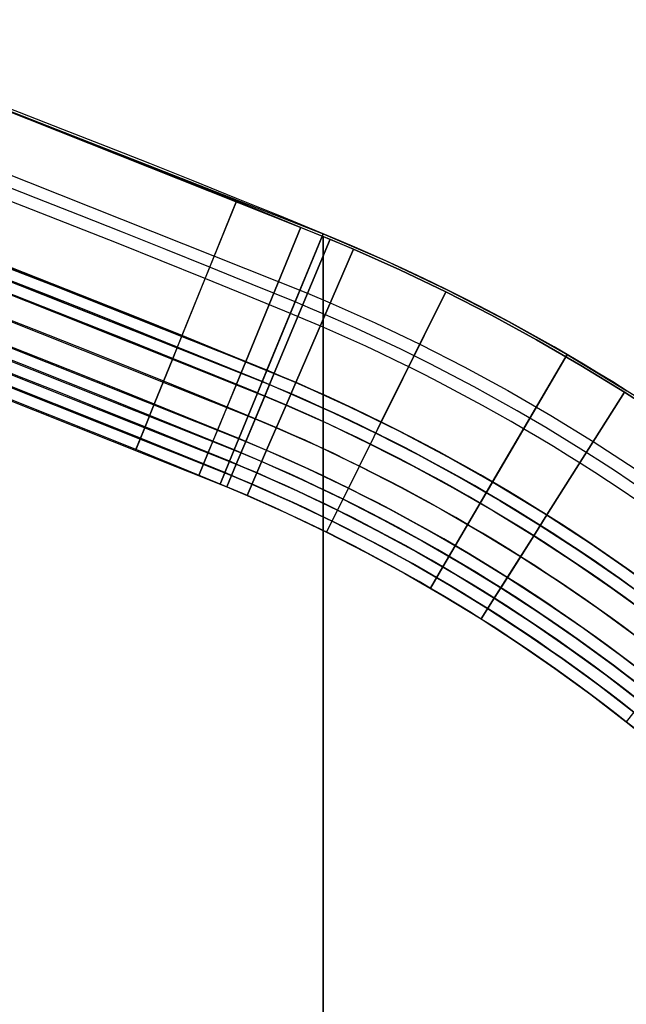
# Model space of a CAD drawing. Extents: x 35624 to 36541, y 4015 to 4839.
# Tile 139 of 150: x 36306 to 36331, y 4760 to 4800. Entities that reach past the tile are written whole.
import ezdxf

# ---------------------------------------------------------------- set-up
doc = ezdxf.new("R2010")
doc.units = 0
doc.layers.add('IGES_LEVEL_3', color=87, linetype='CONTINUOUS')

msp = doc.modelspace()

# ---------------------------------------------------------------- linework, layer by layer
at = {"layer": 'IGES_LEVEL_3'}
for p, q in [((36299.053, 4798.906, 77.977), (36318.662, 4791.215, 77.977)), ((36304.632, 4796.689, 72.935), (36318.939, 4790.988, 72.933)), ((36315.141, 4792.542, 83.019), (36304.632, 4796.689, 83.018)), ((36311.395, 4787.693, 86.476), (36294.559, 4794.171, 86.476)), ((36294.559, 4794.171, 85.476), (36311.395, 4787.693, 85.476)), ((36311.395, 4787.693, 85.976), (36294.559, 4794.171, 85.976)), ((36303.782, 4794.474, 84.006), (36318.029, 4788.802, 84.006)), ((36315.141, 4792.542, 83.019), (36312.928, 4787.075, 85.476)), ((36312.929, 4787.077, 70.476), (36315.141, 4792.542, 72.934)), ((36319.887, 4790.586, 83.02), (36315.141, 4792.542, 83.019)), ((36317.753, 4791.477, 83.02), (36315.515, 4786.021, 85.476)), ((36315.516, 4786.023, 70.476), (36317.753, 4791.477, 72.933)), ((36302.518, 4791.182, 69.476), (36316.672, 4785.546, 69.476)), ((36302.518, 4791.182, 69.976), (36316.672, 4785.546, 69.976)), ((36302.518, 4791.181, 70.476), (36316.672, 4785.546, 70.476)), ((36315.996, 4784.743, 80.977), (36318.662, 4791.215, 80.977)), ((36318.662, 4791.215, 74.977), (36315.996, 4784.743, 74.977)), ((36318.662, 4791.215, 82.977), (36316.377, 4785.668, 85.477)), ((36316.377, 4785.668, 70.477), (36318.662, 4791.215, 72.977)), ((36316.672, 4785.546, 70.476), (36318.939, 4790.988, 72.933)), ((36318.939, 4790.988, 83.02), (36316.672, 4785.544, 85.476)), ((36318.662, 4791.215, 80.977), (36318.662, 4791.215, 82.977)), ((36318.662, 4791.215, 72.977), (36318.662, 4791.215, 74.977)), ((36318.662, 4791.215, 77.977), (36321.214, 4790.112, 77.977)), ((36318.939, 4790.988, 72.933), (36319.887, 4790.586, 72.933)), ((36302.338, 4790.713, 86.476), (36316.479, 4785.083, 86.476)), ((36302.339, 4790.715, 69.476), (36316.48, 4785.085, 69.476)), ((36317.552, 4785.173, 70.476), (36319.887, 4790.586, 72.933)), ((36319.887, 4790.586, 83.02), (36317.552, 4785.171, 85.476)), ((36319.887, 4790.586, 72.933), (36321.773, 4789.742, 72.933)), ((36321.773, 4789.742, 83.019), (36319.887, 4790.586, 83.02)), ((36302.159, 4790.246, 85.476), (36316.287, 4784.621, 85.476)), ((36302.159, 4790.246, 86.476), (36316.287, 4784.621, 86.476)), ((36302.159, 4790.246, 85.976), (36316.287, 4784.621, 85.976)), ((36302.16, 4790.248, 69.476), (36316.288, 4784.623, 69.476)), ((36302.16, 4790.248, 70.476), (36316.288, 4784.623, 70.476)), ((36302.16, 4790.248, 69.976), (36316.288, 4784.623, 69.976)), ((36321.214, 4790.112, 77.977), (36323.725, 4788.921, 77.977)), ((36321.773, 4789.742, 72.933), (36323.638, 4788.85, 72.934)), ((36323.638, 4788.85, 83.019), (36321.773, 4789.742, 83.019)), ((36301.801, 4789.312, 85.476), (36315.903, 4783.698, 85.476)), ((36301.802, 4789.314, 70.476), (36315.903, 4783.7, 70.476)), ((36318.029, 4788.802, 84.006), (36318.949, 4788.412, 84.006)), ((36323.638, 4788.85, 83.019), (36321.02, 4783.564, 85.476)), ((36321.021, 4783.566, 70.476), (36323.638, 4788.85, 72.934)), ((36323.638, 4788.85, 72.934), (36325.492, 4787.902, 72.934)), ((36325.492, 4787.902, 83.019), (36323.638, 4788.85, 83.019)), ((36323.725, 4788.921, 77.977), (36326.194, 4787.643, 77.977)), ((36301.443, 4788.381, 70.476), (36315.519, 4782.777, 70.476)), ((36301.443, 4788.381, 69.976), (36315.519, 4782.777, 69.976)), ((36301.443, 4788.379, 86.476), (36315.518, 4782.775, 86.476)), ((36301.443, 4788.379, 85.476), (36315.518, 4782.775, 85.476)), ((36301.443, 4788.379, 85.976), (36315.518, 4782.775, 85.976)), ((36301.444, 4788.381, 69.476), (36315.519, 4782.777, 69.476)), ((36318.949, 4788.412, 84.006), (36320.777, 4787.593, 84.006)), ((36301.264, 4787.914, 69.475), (36315.327, 4782.315, 69.475)), ((36301.264, 4787.912, 86.475), (36315.326, 4782.313, 86.475)), ((36325.492, 4787.902, 72.934), (36327.321, 4786.907, 72.934)), ((36327.321, 4786.907, 83.019), (36325.492, 4787.902, 83.019)), ((36301.084, 4787.445, 85.475), (36315.134, 4781.852, 85.475)), ((36301.084, 4787.445, 86.475), (36315.134, 4781.852, 86.475)), ((36301.084, 4787.445, 85.975), (36315.134, 4781.852, 85.975)), ((36301.085, 4787.447, 69.475), (36315.134, 4781.854, 69.475)), ((36301.085, 4787.447, 70.475), (36315.134, 4781.854, 70.475)), ((36301.085, 4787.447, 69.975), (36315.134, 4781.854, 69.975)), ((36317.653, 4785.127, 86.476), (36311.395, 4787.693, 86.476)), ((36311.395, 4787.693, 85.476), (36317.653, 4785.127, 85.476)), ((36317.653, 4785.127, 85.976), (36311.395, 4787.693, 85.976)), ((36311.395, 4787.693, 86.476), (36311.395, 4787.693, 85.476)), ((36320.777, 4787.593, 84.006), (36322.586, 4786.727, 84.006)), ((36326.194, 4787.643, 77.977), (36328.617, 4786.28, 77.977)), ((36300.905, 4786.978, 85.475), (36314.941, 4781.39, 85.475)), ((36300.906, 4786.98, 70.475), (36314.942, 4781.392, 70.475)), ((36312.553, 4786.15, 69.476), (36312.929, 4787.077, 69.476)), ((36312.928, 4787.075, 86.476), (36312.553, 4786.148, 86.476)), ((36312.929, 4787.077, 69.476), (36312.929, 4787.077, 70.476)), ((36322.586, 4786.727, 84.006), (36324.386, 4785.807, 84.006)), ((36327.321, 4786.907, 72.934), (36329.123, 4785.864, 72.934)), ((36329.123, 4785.864, 83.019), (36327.321, 4786.907, 83.019)), ((36300.726, 4786.512, 85.475), (36314.749, 4780.929, 85.475)), ((36300.726, 4786.512, 77.975), (36314.75, 4780.93, 77.975)), ((36300.727, 4786.513, 70.475), (36314.75, 4780.931, 70.475)), ((36328.57, 4786.308, 74.977), (36325.037, 4780.265, 74.977)), ((36325.037, 4780.265, 80.977), (36328.57, 4786.308, 80.977)), ((36325.542, 4781.128, 70.477), (36328.57, 4786.308, 72.977)), ((36328.57, 4786.308, 82.977), (36325.542, 4781.128, 85.477)), ((36328.57, 4786.308, 72.977), (36328.57, 4786.308, 74.977)), ((36328.57, 4786.308, 80.977), (36328.57, 4786.308, 82.977)), ((36328.617, 4786.28, 77.977), (36330.991, 4784.834, 77.977)), ((36312.553, 4786.148, 85.476), (36311.802, 4784.294, 85.476)), ((36311.803, 4784.296, 70.476), (36312.553, 4786.15, 70.476)), ((36312.553, 4786.15, 70.476), (36312.553, 4786.15, 69.476)), ((36312.553, 4786.148, 86.476), (36312.553, 4786.148, 85.476)), ((36315.515, 4786.021, 86.476), (36315.135, 4785.096, 86.476)), ((36315.136, 4785.098, 69.476), (36315.516, 4786.023, 69.476)), ((36315.516, 4786.023, 69.476), (36315.516, 4786.023, 70.476)), ((36315.573, 4785.997, 86.476), (36315.574, 4785.997, 85.476)), ((36324.386, 4785.807, 84.006), (36326.16, 4784.84, 84.006)), ((36329.123, 4785.864, 72.934), (36330.898, 4784.774, 72.935)), ((36330.898, 4784.774, 83.018), (36329.123, 4785.864, 83.019)), ((36316.377, 4785.668, 86.477), (36315.996, 4784.743, 86.477)), ((36315.996, 4784.743, 69.477), (36316.377, 4785.668, 69.477)), ((36316.672, 4785.544, 86.476), (36316.287, 4784.621, 86.476)), ((36316.288, 4784.623, 69.476), (36316.672, 4785.546, 69.476)), ((36316.377, 4785.668, 85.477), (36316.377, 4785.668, 86.477)), ((36316.377, 4785.668, 69.477), (36316.377, 4785.668, 70.477)), ((36316.672, 4785.546, 70.476), (36317.552, 4785.173, 70.476)), ((36316.672, 4785.546, 69.476), (36317.553, 4785.173, 69.476)), ((36316.672, 4785.546, 69.976), (36317.553, 4785.173, 69.976)), ((36316.672, 4785.546, 69.476), (36316.672, 4785.546, 70.476)), ((36315.135, 4785.096, 85.476), (36314.376, 4783.246, 85.476)), ((36314.377, 4783.248, 70.476), (36315.136, 4785.098, 70.476)), ((36315.135, 4785.096, 86.476), (36315.135, 4785.096, 85.476)), ((36315.136, 4785.098, 70.476), (36315.136, 4785.098, 69.476)), ((36316.479, 4785.083, 86.476), (36317.354, 4784.711, 86.476)), ((36316.48, 4785.085, 69.476), (36317.355, 4784.714, 69.476)), ((36317.552, 4785.171, 86.476), (36317.156, 4784.252, 86.476)), ((36317.157, 4784.254, 69.476), (36317.553, 4785.173, 69.476)), ((36317.552, 4785.173, 70.476), (36319.294, 4784.393, 70.476)), ((36317.553, 4785.173, 69.476), (36317.552, 4785.173, 70.476)), ((36317.553, 4785.173, 69.476), (36319.294, 4784.393, 69.476)), ((36317.553, 4785.173, 69.976), (36319.294, 4784.393, 69.976)), ((36319.708, 4784.197, 86.476), (36317.653, 4785.127, 86.476)), ((36317.653, 4785.127, 85.476), (36319.708, 4784.197, 85.476)), ((36319.708, 4784.197, 85.976), (36317.653, 4785.127, 85.976)), ((36317.653, 4785.127, 86.476), (36317.653, 4785.127, 85.476)), ((36315.996, 4784.743, 85.477), (36315.234, 4782.894, 85.477)), ((36315.234, 4782.894, 70.477), (36315.996, 4784.743, 70.477)), ((36316.287, 4784.621, 85.476), (36315.518, 4782.775, 85.476)), ((36315.519, 4782.777, 70.476), (36316.288, 4784.623, 70.476)), ((36315.996, 4784.743, 86.477), (36315.996, 4784.743, 85.477)), ((36315.996, 4784.743, 74.977), (36315.996, 4784.743, 80.977)), ((36315.996, 4784.743, 70.477), (36315.996, 4784.743, 69.477)), ((36316.287, 4784.621, 85.476), (36317.156, 4784.252, 85.476)), ((36316.287, 4784.621, 86.476), (36317.156, 4784.252, 86.476)), ((36316.287, 4784.621, 85.976), (36317.156, 4784.252, 85.976)), ((36316.287, 4784.621, 86.476), (36316.287, 4784.621, 85.476)), ((36316.288, 4784.623, 69.476), (36317.157, 4784.254, 69.476)), ((36316.288, 4784.623, 70.476), (36317.157, 4784.254, 70.476)), ((36316.288, 4784.623, 69.976), (36317.157, 4784.254, 69.976)), ((36316.288, 4784.623, 70.476), (36316.288, 4784.623, 69.476)), ((36317.354, 4784.711, 86.476), (36319.082, 4783.938, 86.476)), ((36317.355, 4784.714, 69.476), (36319.083, 4783.94, 69.476)), ((36326.16, 4784.84, 84.006), (36327.909, 4783.828, 84.006)), ((36330.898, 4784.774, 83.018), (36327.744, 4779.787, 85.476)), ((36327.746, 4779.789, 70.476), (36330.898, 4784.774, 72.935)), ((36330.898, 4784.774, 72.935), (36332.654, 4783.632, 72.935)), ((36332.654, 4783.632, 83.018), (36330.898, 4784.774, 83.018)), ((36311.802, 4784.294, 86.476), (36311.427, 4783.367, 86.475)), ((36311.428, 4783.369, 69.475), (36311.803, 4784.296, 69.476)), ((36311.802, 4784.294, 85.476), (36311.802, 4784.294, 86.476)), ((36311.803, 4784.296, 69.476), (36311.803, 4784.296, 70.476)), ((36317.156, 4784.252, 85.476), (36316.364, 4782.416, 85.476)), ((36316.365, 4782.418, 70.476), (36317.157, 4784.254, 70.476)), ((36317.156, 4784.252, 85.476), (36318.872, 4783.484, 85.476)), ((36317.156, 4784.252, 86.476), (36318.872, 4783.484, 86.476)), ((36317.156, 4784.252, 85.976), (36318.872, 4783.484, 85.976)), ((36317.156, 4784.252, 86.476), (36317.156, 4784.252, 85.476)), ((36317.157, 4784.254, 69.476), (36318.873, 4783.486, 69.476)), ((36317.157, 4784.254, 70.476), (36318.873, 4783.486, 70.476)), ((36317.157, 4784.254, 69.976), (36318.873, 4783.486, 69.976)), ((36317.157, 4784.254, 70.476), (36317.157, 4784.254, 69.476)), ((36319.294, 4784.393, 70.476), (36321.021, 4783.566, 70.476)), ((36319.294, 4784.393, 69.476), (36321.021, 4783.566, 69.476)), ((36319.294, 4784.393, 69.976), (36321.021, 4783.566, 69.976)), ((36321.733, 4783.206, 86.476), (36319.708, 4784.197, 86.476)), ((36319.708, 4784.197, 85.476), (36321.733, 4783.206, 85.476)), ((36321.733, 4783.206, 85.976), (36319.708, 4784.197, 85.976)), ((36319.708, 4784.197, 86.476), (36319.708, 4784.197, 85.476)), ((36319.082, 4783.938, 86.476), (36320.798, 4783.116, 86.476)), ((36319.083, 4783.94, 69.476), (36320.799, 4783.118, 69.476)), ((36327.909, 4783.828, 84.006), (36329.631, 4782.77, 84.006)), ((36311.427, 4783.367, 85.475), (36311.052, 4782.44, 85.475)), ((36311.053, 4782.442, 70.475), (36311.428, 4783.369, 70.475)), ((36311.427, 4783.367, 86.475), (36311.427, 4783.367, 85.475)), ((36311.428, 4783.369, 70.475), (36311.428, 4783.369, 69.475)), ((36315.903, 4783.7, 70.476), (36316.761, 4783.336, 70.476)), ((36315.903, 4783.698, 85.476), (36316.76, 4783.334, 85.476)), ((36318.872, 4783.484, 85.476), (36320.576, 4782.668, 85.476)), ((36318.872, 4783.484, 86.476), (36320.576, 4782.668, 86.476)), ((36318.872, 4783.484, 85.976), (36320.576, 4782.668, 85.976)), ((36318.873, 4783.486, 69.476), (36320.577, 4782.67, 69.476)), ((36318.873, 4783.486, 70.476), (36320.577, 4782.67, 70.476)), ((36318.873, 4783.486, 69.976), (36320.577, 4782.67, 69.976)), ((36321.02, 4783.564, 86.476), (36320.576, 4782.668, 86.476)), ((36320.577, 4782.67, 69.476), (36321.021, 4783.566, 69.476)), ((36321.021, 4783.566, 70.476), (36322.739, 4782.687, 70.476)), ((36321.021, 4783.566, 69.476), (36322.739, 4782.687, 69.476)), ((36321.021, 4783.566, 69.976), (36322.739, 4782.687, 69.976)), ((36321.021, 4783.566, 69.476), (36321.021, 4783.566, 70.476)), ((36314.376, 4783.246, 86.476), (36313.996, 4782.32, 86.475)), ((36313.997, 4782.323, 69.475), (36314.377, 4783.248, 69.476)), ((36314.376, 4783.246, 85.476), (36314.376, 4783.246, 86.476)), ((36314.377, 4783.248, 69.476), (36314.377, 4783.248, 70.476)), ((36316.76, 4783.334, 85.476), (36318.452, 4782.577, 85.476)), ((36316.761, 4783.336, 70.476), (36318.452, 4782.579, 70.476)), ((36320.798, 4783.116, 86.476), (36322.505, 4782.243, 86.476)), ((36320.799, 4783.118, 69.476), (36322.506, 4782.245, 69.476)), ((36323.727, 4782.154, 86.476), (36321.733, 4783.206, 86.476)), ((36321.733, 4783.206, 85.476), (36323.727, 4782.154, 85.476)), ((36323.727, 4782.154, 85.976), (36321.733, 4783.206, 85.976)), ((36315.234, 4782.894, 86.477), (36314.853, 4781.969, 86.477)), ((36314.853, 4781.969, 69.477), (36315.234, 4782.894, 69.477)), ((36315.134, 4781.854, 69.475), (36315.519, 4782.777, 69.476)), ((36315.518, 4782.775, 86.476), (36315.134, 4781.852, 86.475)), ((36315.234, 4782.894, 85.477), (36315.234, 4782.894, 86.477)), ((36315.234, 4782.894, 69.477), (36315.234, 4782.894, 70.477)), ((36315.518, 4782.775, 86.476), (36316.364, 4782.416, 86.476)), ((36315.518, 4782.775, 85.476), (36316.364, 4782.416, 85.476)), ((36315.518, 4782.775, 85.976), (36316.364, 4782.416, 85.976)), ((36315.518, 4782.775, 85.476), (36315.518, 4782.775, 86.476)), ((36315.519, 4782.777, 70.476), (36316.365, 4782.418, 70.476)), ((36315.519, 4782.777, 69.476), (36316.365, 4782.418, 69.476)), ((36315.519, 4782.777, 69.976), (36316.365, 4782.418, 69.976)), ((36315.519, 4782.777, 69.476), (36315.519, 4782.777, 70.476)), ((36318.452, 4782.579, 70.476), (36320.133, 4781.774, 70.476)), ((36318.452, 4782.577, 85.476), (36320.132, 4781.772, 85.476)), ((36320.576, 4782.668, 85.476), (36319.689, 4780.876, 85.476)), ((36319.69, 4780.877, 70.476), (36320.577, 4782.67, 70.476)), ((36320.576, 4782.668, 85.476), (36322.272, 4781.801, 85.476)), ((36320.576, 4782.668, 86.476), (36322.271, 4781.801, 86.476)), ((36320.576, 4782.668, 85.976), (36322.272, 4781.801, 85.976)), ((36320.576, 4782.668, 86.476), (36320.576, 4782.668, 85.476)), ((36320.577, 4782.67, 69.476), (36322.273, 4781.803, 69.476)), ((36320.577, 4782.67, 70.476), (36322.273, 4781.803, 70.476)), ((36320.577, 4782.67, 69.976), (36322.273, 4781.803, 69.976)), ((36320.577, 4782.67, 70.476), (36320.577, 4782.67, 69.476)), ((36322.739, 4782.687, 70.476), (36324.433, 4781.765, 70.476)), ((36322.739, 4782.687, 69.476), (36324.433, 4781.765, 69.476)), ((36322.739, 4782.687, 69.976), (36324.433, 4781.765, 69.976)), ((36329.631, 4782.77, 84.006), (36331.334, 4781.662, 84.006)), ((36311.052, 4782.44, 85.475), (36311.053, 4782.442, 70.475)), ((36313.997, 4782.321, 85.475), (36313.617, 4781.395, 85.475)), ((36313.618, 4781.397, 70.475), (36313.997, 4782.322, 70.475)), ((36313.996, 4782.32, 86.475), (36313.997, 4782.321, 85.475)), ((36313.997, 4782.322, 70.475), (36313.997, 4782.323, 69.475)), ((36315.326, 4782.313, 86.475), (36316.166, 4781.957, 86.475)), ((36315.327, 4782.315, 69.475), (36316.167, 4781.959, 69.475)), ((36316.364, 4782.416, 86.476), (36315.968, 4781.497, 86.475)), ((36315.969, 4781.5, 69.475), (36316.365, 4782.418, 69.476)), ((36316.364, 4782.416, 86.476), (36318.031, 4781.669, 86.476)), ((36316.364, 4782.416, 85.476), (36318.031, 4781.67, 85.476)), ((36316.364, 4782.416, 85.976), (36318.031, 4781.67, 85.976)), ((36316.364, 4782.416, 85.476), (36316.364, 4782.416, 86.476)), ((36316.365, 4782.418, 70.476), (36318.032, 4781.671, 70.476)), ((36316.365, 4782.418, 69.476), (36318.032, 4781.672, 69.476)), ((36316.365, 4782.418, 69.976), (36318.032, 4781.672, 69.976)), ((36316.365, 4782.418, 69.476), (36316.365, 4782.418, 70.476)), ((36322.505, 4782.243, 86.476), (36324.187, 4781.327, 86.476)), ((36322.506, 4782.245, 69.476), (36324.189, 4781.329, 69.476)), ((36325.688, 4781.041, 86.476), (36323.727, 4782.154, 86.476)), ((36323.727, 4782.154, 85.476), (36325.688, 4781.041, 85.476)), ((36325.688, 4781.041, 85.976), (36323.727, 4782.154, 85.976)), ((36314.853, 4781.969, 85.477), (36314.472, 4781.045, 85.477)), ((36314.472, 4781.045, 70.477), (36314.853, 4781.969, 70.477)), ((36315.134, 4781.852, 85.475), (36314.749, 4780.929, 85.475)), ((36314.75, 4780.931, 70.475), (36315.134, 4781.854, 70.475)), ((36314.853, 4781.969, 86.477), (36314.853, 4781.969, 85.477)), ((36314.853, 4781.969, 70.477), (36314.853, 4781.969, 69.477)), ((36315.134, 4781.854, 69.475), (36315.969, 4781.5, 69.475)), ((36315.134, 4781.854, 70.475), (36315.969, 4781.5, 70.475)), ((36315.134, 4781.854, 69.975), (36315.969, 4781.5, 69.975)), ((36315.134, 4781.854, 70.475), (36315.134, 4781.854, 69.475)), ((36315.134, 4781.852, 85.475), (36315.968, 4781.498, 85.475)), ((36315.134, 4781.852, 86.475), (36315.968, 4781.497, 86.475)), ((36315.134, 4781.852, 85.975), (36315.968, 4781.498, 85.975)), ((36315.134, 4781.852, 86.475), (36315.134, 4781.852, 85.475)), ((36316.166, 4781.957, 86.475), (36317.821, 4781.216, 86.475)), ((36316.167, 4781.959, 69.475), (36317.822, 4781.218, 69.475)), ((36320.132, 4781.772, 85.476), (36321.805, 4780.917, 85.476)), ((36320.133, 4781.774, 70.476), (36321.806, 4780.919, 70.476)), ((36322.271, 4781.801, 86.476), (36323.943, 4780.891, 86.476)), ((36322.272, 4781.801, 85.476), (36323.943, 4780.891, 85.476)), ((36322.272, 4781.801, 85.976), (36323.943, 4780.891, 85.976)), ((36322.273, 4781.803, 69.476), (36323.944, 4780.893, 69.476)), ((36322.273, 4781.803, 70.476), (36323.944, 4780.893, 70.476)), ((36322.273, 4781.803, 69.976), (36323.944, 4780.893, 69.976)), ((36324.433, 4781.765, 70.476), (36326.102, 4780.798, 70.476)), ((36324.433, 4781.765, 69.476), (36326.102, 4780.798, 69.476)), ((36324.433, 4781.765, 69.976), (36326.102, 4780.798, 69.976)), ((36313.617, 4781.395, 85.475), (36313.618, 4781.397, 70.475)), ((36314.941, 4781.39, 85.475), (36315.77, 4781.038, 85.475)), ((36314.942, 4781.392, 70.475), (36315.771, 4781.04, 70.475)), ((36315.968, 4781.498, 85.475), (36315.572, 4780.579, 85.475)), ((36315.573, 4780.581, 70.475), (36315.969, 4781.5, 70.475)), ((36315.968, 4781.498, 85.475), (36317.61, 4780.762, 85.475)), ((36315.968, 4781.498, 85.975), (36317.61, 4780.762, 85.975)), ((36315.968, 4781.497, 86.475), (36315.968, 4781.498, 85.475)), ((36315.968, 4781.497, 86.475), (36317.61, 4780.762, 86.475)), ((36315.969, 4781.5, 69.475), (36317.611, 4780.764, 69.475)), ((36315.969, 4781.5, 70.475), (36317.611, 4780.764, 70.475)), ((36315.969, 4781.5, 69.975), (36317.611, 4780.764, 69.975)), ((36315.969, 4781.5, 70.475), (36315.969, 4781.5, 69.475)), ((36318.031, 4781.67, 85.476), (36319.689, 4780.876, 85.476)), ((36318.031, 4781.67, 85.976), (36319.689, 4780.876, 85.976)), ((36318.031, 4781.669, 86.476), (36319.689, 4780.875, 86.476)), ((36318.032, 4781.672, 69.476), (36319.69, 4780.878, 69.476)), ((36318.032, 4781.672, 69.976), (36319.69, 4780.878, 69.976)), ((36318.032, 4781.671, 70.476), (36319.69, 4780.877, 70.476)), ((36314.472, 4781.045, 85.477), (36314.472, 4781.045, 70.477)), ((36315.77, 4781.038, 85.475), (36317.4, 4780.309, 85.475)), ((36315.771, 4781.04, 70.475), (36317.401, 4780.311, 70.475)), ((36317.821, 4781.216, 86.475), (36319.467, 4780.427, 86.475)), ((36317.822, 4781.218, 69.475), (36319.468, 4780.429, 69.475)), ((36324.187, 4781.327, 86.476), (36325.845, 4780.367, 86.476)), ((36324.189, 4781.329, 69.476), (36325.846, 4780.369, 69.476)), ((36325.037, 4780.265, 69.477), (36325.542, 4781.128, 69.477)), ((36325.542, 4781.128, 86.477), (36325.037, 4780.265, 86.477)), ((36325.542, 4781.128, 69.477), (36325.542, 4781.128, 70.477)), ((36325.542, 4781.128, 85.477), (36325.542, 4781.128, 86.477)), ((36327.615, 4779.869, 86.476), (36325.688, 4781.041, 86.476)), ((36325.688, 4781.041, 85.476), (36327.615, 4779.869, 85.476)), ((36327.615, 4779.869, 85.976), (36325.688, 4781.041, 85.976)), ((36314.749, 4780.929, 85.475), (36314.75, 4780.931, 70.475)), ((36314.749, 4780.929, 85.475), (36315.572, 4780.579, 85.475)), ((36314.75, 4780.931, 70.475), (36315.573, 4780.581, 70.475)), ((36314.75, 4780.93, 77.975), (36315.572, 4780.58, 77.975)), ((36315.572, 4780.579, 85.475), (36315.573, 4780.581, 70.475)), ((36315.572, 4780.58, 77.975), (36317.19, 4779.856, 77.975)), ((36315.572, 4780.579, 85.475), (36317.19, 4779.855, 85.475)), ((36315.573, 4780.581, 70.475), (36317.191, 4779.857, 70.475)), ((36317.61, 4780.762, 85.475), (36319.245, 4779.979, 85.475)), ((36317.61, 4780.762, 86.475), (36319.245, 4779.979, 86.475)), ((36317.61, 4780.762, 85.975), (36319.245, 4779.979, 85.975)), ((36317.611, 4780.764, 69.475), (36319.246, 4779.981, 69.475)), ((36317.611, 4780.764, 70.475), (36319.246, 4779.981, 70.475)), ((36317.611, 4780.764, 69.975), (36319.246, 4779.981, 69.975)), ((36319.689, 4780.875, 86.476), (36319.245, 4779.979, 86.475)), ((36319.246, 4779.981, 69.475), (36319.69, 4780.878, 69.476)), ((36319.689, 4780.876, 85.476), (36321.338, 4780.032, 85.476)), ((36319.689, 4780.876, 85.976), (36321.338, 4780.032, 85.976)), ((36319.689, 4780.876, 85.476), (36319.689, 4780.875, 86.476)), ((36319.689, 4780.875, 86.476), (36321.338, 4780.032, 86.476)), ((36319.69, 4780.878, 69.476), (36321.339, 4780.034, 69.476)), ((36319.69, 4780.878, 69.976), (36321.339, 4780.034, 69.976)), ((36319.69, 4780.878, 69.476), (36319.69, 4780.877, 70.476)), ((36319.69, 4780.877, 70.476), (36321.339, 4780.034, 70.476)), ((36321.805, 4780.917, 85.476), (36323.453, 4780.019, 85.476)), ((36321.806, 4780.919, 70.476), (36323.454, 4780.021, 70.476)), ((36323.943, 4780.891, 85.476), (36325.589, 4779.938, 85.476)), ((36323.943, 4780.891, 86.476), (36325.589, 4779.938, 86.476)), ((36323.943, 4780.891, 85.976), (36325.589, 4779.938, 85.976)), ((36323.944, 4780.893, 69.476), (36325.59, 4779.94, 69.476)), ((36323.944, 4780.893, 70.476), (36325.59, 4779.939, 70.476)), ((36323.944, 4780.893, 69.976), (36325.59, 4779.939, 69.976)), ((36326.102, 4780.798, 70.476), (36327.746, 4779.789, 70.476)), ((36326.102, 4780.798, 69.476), (36327.746, 4779.789, 69.476)), ((36326.102, 4780.798, 69.976), (36327.746, 4779.789, 69.976)), ((36317.4, 4780.309, 85.475), (36319.023, 4779.531, 85.475)), ((36317.401, 4780.311, 70.475), (36319.024, 4779.533, 70.475)), ((36319.467, 4780.427, 86.475), (36321.104, 4779.59, 86.475)), ((36319.468, 4780.429, 69.475), (36321.106, 4779.592, 69.475)), ((36324.028, 4778.538, 70.477), (36325.037, 4780.265, 70.477)), ((36325.037, 4780.265, 85.477), (36324.028, 4778.538, 85.477)), ((36325.037, 4780.265, 70.477), (36325.037, 4780.265, 69.477)), ((36325.037, 4780.265, 74.977), (36325.037, 4780.265, 80.977)), ((36325.037, 4780.265, 86.477), (36325.037, 4780.265, 85.477)), ((36325.845, 4780.367, 86.476), (36327.477, 4779.364, 86.476)), ((36325.846, 4780.369, 69.476), (36327.478, 4779.366, 69.476)), ((36317.19, 4779.856, 77.975), (36318.802, 4779.084, 77.975)), ((36317.19, 4779.855, 85.475), (36318.801, 4779.083, 85.475)), ((36317.191, 4779.857, 70.475), (36318.802, 4779.085, 70.475)), ((36319.245, 4779.979, 85.475), (36318.801, 4779.083, 85.475)), ((36318.802, 4779.085, 70.475), (36319.246, 4779.981, 70.475)), ((36319.245, 4779.979, 85.475), (36320.871, 4779.148, 85.475)), ((36319.245, 4779.979, 86.475), (36320.871, 4779.148, 86.475)), ((36319.245, 4779.979, 85.975), (36320.871, 4779.148, 85.975)), ((36319.245, 4779.979, 86.475), (36319.245, 4779.979, 85.475)), ((36319.246, 4779.981, 69.475), (36320.872, 4779.15, 69.475)), ((36319.246, 4779.981, 70.475), (36320.872, 4779.15, 70.475)), ((36319.246, 4779.981, 69.975), (36320.872, 4779.15, 69.975)), ((36319.246, 4779.981, 70.475), (36319.246, 4779.981, 69.475)), ((36321.338, 4780.032, 86.476), (36322.963, 4779.147, 86.476)), ((36321.338, 4780.032, 85.476), (36322.963, 4779.147, 85.476)), ((36321.338, 4780.032, 85.976), (36322.963, 4779.147, 85.976)), ((36321.339, 4780.034, 70.476), (36322.964, 4779.149, 70.476)), ((36321.339, 4780.034, 69.476), (36322.965, 4779.149, 69.476)), ((36321.339, 4780.034, 69.976), (36322.965, 4779.149, 69.976)), ((36323.453, 4780.019, 85.476), (36325.077, 4779.079, 85.476)), ((36323.454, 4780.021, 70.476), (36325.078, 4779.081, 70.476)), ((36325.589, 4779.938, 85.476), (36327.21, 4778.942, 85.476)), ((36325.589, 4779.938, 86.476), (36327.21, 4778.942, 86.476)), ((36325.589, 4779.938, 85.976), (36327.21, 4778.942, 85.976)), ((36325.59, 4779.94, 69.476), (36327.211, 4778.944, 69.476)), ((36325.59, 4779.939, 70.476), (36327.211, 4778.944, 70.476)), ((36325.59, 4779.939, 69.976), (36327.211, 4778.944, 69.976)), ((36327.744, 4779.787, 86.476), (36327.21, 4778.942, 86.476)), ((36327.211, 4778.944, 69.476), (36327.746, 4779.789, 69.476)), ((36329.504, 4778.639, 86.476), (36327.615, 4779.869, 86.476)), ((36327.615, 4779.869, 85.476), (36329.505, 4778.639, 85.476)), ((36329.504, 4778.639, 85.976), (36327.615, 4779.869, 85.976)), ((36327.615, 4779.869, 86.476), (36327.615, 4779.869, 85.476)), ((36327.746, 4779.789, 70.476), (36329.371, 4778.731, 70.476)), ((36327.746, 4779.789, 69.476), (36329.371, 4778.731, 69.476)), ((36327.746, 4779.789, 69.976), (36329.371, 4778.731, 69.976)), ((36327.746, 4779.789, 69.476), (36327.746, 4779.789, 70.476)), ((36319.023, 4779.531, 85.475), (36320.638, 4778.706, 85.475)), ((36319.024, 4779.533, 70.475), (36320.639, 4778.708, 70.475)), ((36321.104, 4779.59, 86.475), (36322.719, 4778.711, 86.475)), ((36321.106, 4779.592, 69.475), (36322.72, 4778.713, 69.475)), ((36327.477, 4779.364, 86.476), (36329.091, 4778.314, 86.476)), ((36327.478, 4779.366, 69.476), (36329.093, 4778.316, 69.476)), ((36318.801, 4779.083, 85.475), (36318.802, 4779.085, 70.475)), ((36318.801, 4779.083, 85.475), (36320.404, 4778.264, 85.475)), ((36318.802, 4779.085, 70.475), (36320.405, 4778.265, 70.475)), ((36318.802, 4779.084, 77.975), (36320.405, 4778.265, 77.975)), ((36320.871, 4779.148, 85.475), (36322.474, 4778.275, 85.475)), ((36320.871, 4779.148, 86.475), (36322.474, 4778.275, 86.475)), ((36320.871, 4779.148, 85.975), (36322.474, 4778.275, 85.975)), ((36320.872, 4779.15, 69.475), (36322.475, 4778.277, 69.475)), ((36320.872, 4779.15, 70.475), (36322.475, 4778.277, 70.475)), ((36320.872, 4779.15, 69.975), (36322.475, 4778.277, 69.975)), ((36322.963, 4779.147, 86.476), (36324.565, 4778.22, 86.476)), ((36322.963, 4779.147, 85.476), (36324.565, 4778.22, 85.476)), ((36322.963, 4779.147, 85.976), (36324.565, 4778.22, 85.976)), ((36322.964, 4779.149, 70.476), (36324.566, 4778.222, 70.476)), ((36322.965, 4779.149, 69.476), (36324.566, 4778.222, 69.476)), ((36322.965, 4779.149, 69.976), (36324.566, 4778.222, 69.976)), ((36325.077, 4779.079, 85.476), (36326.675, 4778.097, 85.476)), ((36325.078, 4779.081, 70.476), (36326.677, 4778.098, 70.476)), ((36320.638, 4778.706, 85.475), (36322.229, 4777.839, 85.475)), ((36320.639, 4778.708, 70.475), (36322.23, 4777.841, 70.475)), ((36322.719, 4778.711, 86.475), (36324.308, 4777.79, 86.475)), ((36322.72, 4778.713, 69.475), (36324.31, 4777.792, 69.475)), ((36327.21, 4778.942, 85.476), (36326.141, 4777.252, 85.476)), ((36326.142, 4777.253, 70.476), (36327.211, 4778.944, 70.476)), ((36327.21, 4778.942, 85.476), (36328.813, 4777.898, 85.476)), ((36327.21, 4778.942, 86.476), (36328.813, 4777.898, 86.476)), ((36327.21, 4778.942, 85.976), (36328.813, 4777.898, 85.976)), ((36327.21, 4778.942, 86.476), (36327.21, 4778.942, 85.476)), ((36327.211, 4778.944, 69.476), (36328.814, 4777.9, 69.476)), ((36327.211, 4778.944, 70.476), (36328.814, 4777.9, 70.476)), ((36327.211, 4778.944, 69.976), (36328.814, 4777.9, 69.976)), ((36327.211, 4778.944, 70.476), (36327.211, 4778.944, 69.476)), ((36329.371, 4778.731, 70.476), (36330.968, 4777.631, 70.476)), ((36329.371, 4778.731, 69.476), (36330.968, 4777.631, 69.476)), ((36329.371, 4778.731, 69.976), (36330.968, 4777.631, 69.976)), ((36331.356, 4777.351, 86.476), (36329.504, 4778.639, 86.476)), ((36331.356, 4777.351, 85.976), (36329.504, 4778.639, 85.976)), ((36329.505, 4778.639, 85.476), (36331.356, 4777.351, 85.476)), ((36320.404, 4778.264, 85.475), (36321.984, 4777.403, 85.475)), ((36320.405, 4778.265, 70.475), (36321.985, 4777.405, 70.475)), ((36320.405, 4778.265, 77.975), (36321.985, 4777.404, 77.975)), ((36322.474, 4778.275, 85.475), (36324.052, 4777.361, 85.475)), ((36322.474, 4778.275, 86.475), (36324.052, 4777.361, 86.475)), ((36322.474, 4778.275, 85.975), (36324.052, 4777.361, 85.975)), ((36322.475, 4778.277, 69.475), (36324.054, 4777.363, 69.475)), ((36322.475, 4778.277, 70.475), (36324.053, 4777.363, 70.475)), ((36322.475, 4778.277, 69.975), (36324.054, 4777.363, 69.975)), ((36323.523, 4777.675, 69.477), (36324.028, 4778.538, 69.477)), ((36324.028, 4778.538, 86.477), (36323.523, 4777.675, 86.477)), ((36324.028, 4778.538, 69.477), (36324.028, 4778.538, 70.477)), ((36324.028, 4778.538, 85.477), (36324.028, 4778.538, 86.477)), ((36324.565, 4778.22, 86.476), (36326.141, 4777.251, 86.476)), ((36324.565, 4778.22, 85.476), (36326.141, 4777.252, 85.476)), ((36324.565, 4778.22, 85.976), (36326.141, 4777.251, 85.976)), ((36324.566, 4778.222, 70.476), (36326.142, 4777.253, 70.476)), ((36324.566, 4778.222, 69.476), (36326.142, 4777.253, 69.476)), ((36324.566, 4778.222, 69.976), (36326.142, 4777.253, 69.976)), ((36329.091, 4778.314, 86.476), (36330.677, 4777.221, 86.476)), ((36329.093, 4778.316, 69.476), (36330.679, 4777.223, 69.476)), ((36322.229, 4777.839, 85.475), (36323.796, 4776.932, 85.475)), ((36322.23, 4777.841, 70.475), (36323.797, 4776.933, 70.475)), ((36324.308, 4777.79, 86.475), (36325.874, 4776.829, 86.475)), ((36324.31, 4777.792, 69.475), (36325.875, 4776.831, 69.475)), ((36326.675, 4778.097, 85.476), (36328.257, 4777.067, 85.476)), ((36326.677, 4778.098, 70.476), (36328.258, 4777.069, 70.476)), ((36328.813, 4777.898, 85.476), (36330.389, 4776.813, 85.476)), ((36328.813, 4777.898, 86.476), (36330.388, 4776.813, 86.476)), ((36328.813, 4777.898, 85.976), (36330.389, 4776.813, 85.976)), ((36328.814, 4777.9, 69.476), (36330.39, 4776.815, 69.476)), ((36328.814, 4777.9, 70.476), (36330.39, 4776.815, 70.476)), ((36328.814, 4777.9, 69.976), (36330.39, 4776.815, 69.976)), ((36321.984, 4777.403, 85.475), (36323.54, 4776.502, 85.475)), ((36321.985, 4777.405, 70.475), (36323.541, 4776.504, 70.475)), ((36321.985, 4777.404, 77.975), (36323.541, 4776.503, 77.975)), ((36323.523, 4777.675, 85.477), (36323.018, 4776.812, 85.477)), ((36323.018, 4776.812, 70.477), (36323.523, 4777.675, 70.477)), ((36323.523, 4777.675, 70.477), (36323.523, 4777.675, 69.477)), ((36323.523, 4777.675, 86.477), (36323.523, 4777.675, 85.477)), ((36324.052, 4777.361, 85.475), (36325.606, 4776.406, 85.475)), ((36324.052, 4777.361, 86.475), (36325.606, 4776.406, 86.475)), ((36324.052, 4777.361, 85.975), (36325.606, 4776.406, 85.975)), ((36324.053, 4777.363, 70.475), (36325.608, 4776.408, 70.475)), ((36324.054, 4777.363, 69.475), (36325.608, 4776.408, 69.475)), ((36324.054, 4777.363, 69.975), (36325.608, 4776.408, 69.975)), ((36330.968, 4777.631, 70.476), (36332.536, 4776.489, 70.476)), ((36330.968, 4777.631, 69.476), (36332.536, 4776.489, 69.476)), ((36330.968, 4777.631, 69.976), (36332.536, 4776.489, 69.976)), ((36326.141, 4777.251, 86.476), (36325.606, 4776.406, 86.475)), ((36325.608, 4776.408, 69.475), (36326.142, 4777.253, 69.476)), ((36326.141, 4777.252, 85.476), (36327.7, 4776.237, 85.476)), ((36326.141, 4777.252, 85.476), (36326.141, 4777.251, 86.476)), ((36326.141, 4777.251, 86.476), (36327.7, 4776.236, 86.476)), ((36326.141, 4777.251, 85.976), (36327.7, 4776.237, 85.976)), ((36326.142, 4777.253, 70.476), (36327.701, 4776.238, 70.476)), ((36326.142, 4777.253, 69.476), (36327.701, 4776.238, 69.476)), ((36326.142, 4777.253, 69.976), (36327.701, 4776.238, 69.976)), ((36326.142, 4777.253, 69.476), (36326.142, 4777.253, 70.476)), ((36328.257, 4777.067, 85.476), (36329.81, 4775.997, 85.476)), ((36328.258, 4777.069, 70.476), (36329.812, 4775.999, 70.476)), ((36330.677, 4777.221, 86.476), (36332.235, 4776.087, 86.476)), ((36330.679, 4777.223, 69.476), (36332.236, 4776.089, 69.476)), ((36323.018, 4776.812, 85.477), (36323.018, 4776.812, 70.477)), ((36323.796, 4776.932, 85.475), (36325.339, 4775.984, 85.475)), ((36323.797, 4776.933, 70.475), (36325.34, 4775.986, 70.475)), ((36325.874, 4776.829, 86.475), (36327.422, 4775.821, 86.475)), ((36325.875, 4776.831, 69.475), (36327.423, 4775.823, 69.475)), ((36330.388, 4776.813, 86.476), (36331.935, 4775.687, 86.476)), ((36330.389, 4776.813, 85.476), (36331.935, 4775.687, 85.476)), ((36330.389, 4776.813, 85.976), (36331.935, 4775.687, 85.976)), ((36330.39, 4776.815, 69.476), (36331.936, 4775.689, 69.476)), ((36330.39, 4776.815, 70.476), (36331.936, 4775.688, 70.476)), ((36330.39, 4776.815, 69.976), (36331.936, 4775.689, 69.976)), ((36323.54, 4776.502, 85.475), (36325.072, 4775.561, 85.475)), ((36323.541, 4776.504, 70.475), (36325.073, 4775.563, 70.475)), ((36323.541, 4776.503, 77.975), (36325.073, 4775.562, 77.975)), ((36325.606, 4776.406, 85.475), (36325.072, 4775.561, 85.475)), ((36325.073, 4775.563, 70.475), (36325.608, 4776.408, 70.475)), ((36325.606, 4776.406, 85.475), (36327.144, 4775.406, 85.475)), ((36325.606, 4776.406, 86.475), (36327.144, 4775.406, 86.475)), ((36325.606, 4776.406, 85.975), (36327.144, 4775.406, 85.975)), ((36325.606, 4776.406, 86.475), (36325.606, 4776.406, 85.475)), ((36325.608, 4776.408, 69.475), (36327.145, 4775.408, 69.475)), ((36325.608, 4776.408, 70.475), (36327.145, 4775.407, 70.475)), ((36325.608, 4776.408, 69.975), (36327.145, 4775.408, 69.975)), ((36325.608, 4776.408, 70.475), (36325.608, 4776.408, 69.475)), ((36327.7, 4776.237, 85.476), (36329.232, 4775.181, 85.476)), ((36327.7, 4776.237, 85.976), (36329.232, 4775.181, 85.976)), ((36327.7, 4776.236, 86.476), (36329.232, 4775.181, 86.476)), ((36327.701, 4776.238, 70.476), (36329.234, 4775.183, 70.476)), ((36327.701, 4776.238, 69.476), (36329.234, 4775.183, 69.476)), ((36327.701, 4776.238, 69.976), (36329.234, 4775.183, 69.976)), ((36325.339, 4775.984, 85.475), (36326.865, 4774.99, 85.475)), ((36325.34, 4775.986, 70.475), (36326.867, 4774.992, 70.475)), ((36327.422, 4775.821, 86.475), (36328.943, 4774.773, 86.475)), ((36327.423, 4775.823, 69.475), (36328.945, 4774.775, 69.475)), ((36329.81, 4775.997, 85.476), (36331.336, 4774.886, 85.476)), ((36329.812, 4775.999, 70.476), (36331.337, 4774.888, 70.476)), ((36325.072, 4775.561, 85.475), (36325.073, 4775.563, 70.475)), ((36325.072, 4775.561, 85.475), (36326.587, 4774.575, 85.475)), ((36325.073, 4775.563, 70.475), (36326.588, 4774.577, 70.475)), ((36325.073, 4775.562, 77.975), (36326.588, 4774.576, 77.975)), ((36327.144, 4775.406, 85.475), (36328.654, 4774.365, 85.475)), ((36327.144, 4775.406, 86.475), (36328.654, 4774.365, 86.475)), ((36327.144, 4775.406, 85.975), (36328.654, 4774.365, 85.975)), ((36327.145, 4775.408, 69.475), (36328.656, 4774.367, 69.475)), ((36327.145, 4775.408, 69.975), (36328.656, 4774.367, 69.975)), ((36327.145, 4775.407, 70.475), (36328.656, 4774.367, 70.475)), ((36326.865, 4774.99, 85.475), (36328.365, 4773.957, 85.475)), ((36326.867, 4774.992, 70.475), (36328.367, 4773.959, 70.475)), ((36329.232, 4775.181, 86.476), (36330.737, 4774.086, 86.476)), ((36329.232, 4775.181, 85.476), (36330.737, 4774.086, 85.476)), ((36329.232, 4775.181, 85.976), (36330.737, 4774.086, 85.976)), ((36329.234, 4775.183, 70.476), (36330.738, 4774.087, 70.476)), ((36329.234, 4775.183, 69.476), (36330.738, 4774.087, 69.476)), ((36329.234, 4775.183, 69.976), (36330.738, 4774.087, 69.976)), ((36326.587, 4774.575, 85.475), (36328.076, 4773.549, 85.475)), ((36326.588, 4774.577, 70.475), (36328.077, 4773.551, 70.475)), ((36326.588, 4774.576, 77.975), (36328.077, 4773.55, 77.975)), ((36328.943, 4774.773, 86.475), (36330.437, 4773.685, 86.475)), ((36328.945, 4774.775, 69.475), (36330.438, 4773.687, 69.475)), ((36328.654, 4774.365, 85.475), (36330.137, 4773.285, 85.475)), ((36328.654, 4774.365, 86.475), (36330.137, 4773.285, 86.475)), ((36328.654, 4774.365, 85.975), (36330.137, 4773.285, 85.975)), ((36328.656, 4774.367, 69.475), (36330.139, 4773.287, 69.475)), ((36328.656, 4774.367, 70.475), (36330.139, 4773.287, 70.475)), ((36328.656, 4774.367, 69.975), (36330.139, 4773.287, 69.975)), ((36328.365, 4773.957, 85.475), (36329.838, 4772.885, 85.475)), ((36328.367, 4773.959, 70.475), (36329.839, 4772.886, 70.475)), ((36330.737, 4774.086, 86.476), (36332.211, 4772.951, 86.476)), ((36330.737, 4774.086, 85.476), (36332.212, 4772.951, 85.476)), ((36330.737, 4774.086, 85.976), (36332.212, 4772.951, 85.976)), ((36330.738, 4774.087, 70.476), (36332.213, 4772.953, 70.476)), ((36330.738, 4774.087, 69.476), (36332.213, 4772.953, 69.476)), ((36330.738, 4774.087, 69.976), (36332.213, 4772.953, 69.976)), ((36328.076, 4773.549, 85.475), (36329.538, 4772.485, 85.475)), ((36328.077, 4773.551, 70.475), (36329.539, 4772.486, 70.475)), ((36328.077, 4773.55, 77.975), (36329.539, 4772.485, 77.975)), ((36330.437, 4773.685, 86.475), (36331.901, 4772.559, 86.475)), ((36330.438, 4773.687, 69.475), (36331.903, 4772.561, 69.475)), ((36330.137, 4773.285, 85.475), (36331.592, 4772.167, 85.475)), ((36330.137, 4773.285, 86.475), (36331.591, 4772.167, 86.475)), ((36330.137, 4773.285, 85.975), (36331.592, 4772.167, 85.975)), ((36330.139, 4773.287, 69.475), (36331.593, 4772.168, 69.475)), ((36330.139, 4773.287, 70.475), (36331.593, 4772.168, 70.475)), ((36330.139, 4773.287, 69.975), (36331.593, 4772.168, 69.975)), ((36329.838, 4772.885, 85.475), (36331.282, 4771.774, 85.475)), ((36329.839, 4772.886, 70.475), (36331.283, 4771.776, 70.475)), ((36329.538, 4772.485, 85.475), (36330.972, 4771.382, 85.475)), ((36329.539, 4772.486, 70.475), (36330.973, 4771.384, 70.475)), ((36329.539, 4772.485, 77.975), (36330.972, 4771.383, 77.975)), ((36331.592, 4772.167, 85.475), (36330.972, 4771.382, 85.475)), ((36330.972, 4771.382, 85.475), (36330.973, 4771.384, 70.475)), ((36330.972, 4771.382, 85.475), (36332.376, 4770.243, 85.475))]:
    msp.add_line(p, q, dxfattribs=at)
for centre, radius, start, end in [((36082.542, 4217.989, 72.977), 619.953, 67.612521, 90), ((36082.542, 4217.989, 74.977), 619.953, 67.612521, 90), ((36082.542, 4217.989, 80.977), 619.953, 67.612521, 90), ((36082.542, 4217.989, 82.977), 619.953, 67.612521, 90), ((36082.542, 4217.989, 73.977), 619.953, 67.612521, 90), ((36082.542, 4217.989, 81.977), 619.953, 67.612521, 90), ((36082.542, 4217.989, 71.727), 616.953, 67.612521, 90), ((36082.542, 4217.989, 84.227), 616.953, 67.612521, 90), ((36082.542, 4217.989, 74.977), 616.453, 67.612521, 90), ((36082.542, 4217.989, 80.977), 616.453, 67.612521, 90), ((36082.542, 4217.989, 69.477), 613.953, 67.612521, 90), ((36082.542, 4217.989, 70.477), 613.953, 67.612521, 90), ((36082.542, 4217.989, 85.477), 613.953, 67.612521, 90), ((36082.542, 4217.989, 86.477), 613.953, 67.612521, 90), ((36082.542, 4217.989, 69.977), 613.953, 67.612521, 90), ((36082.542, 4217.989, 85.977), 613.953, 67.612521, 90), ((36082.542, 4217.989, 69.477), 613.453, 67.612521, 90), ((36082.542, 4217.989, 86.477), 613.453, 67.612521, 90), ((36082.542, 4217.989, 70.477), 612.953, 67.612521, 90), ((36082.542, 4217.989, 69.477), 612.953, 67.612521, 90), ((36082.542, 4217.989, 74.977), 612.953, 67.612521, 90), ((36082.542, 4217.989, 80.977), 612.953, 67.612521, 90), ((36082.542, 4217.989, 86.477), 612.953, 67.612521, 90), ((36082.542, 4217.989, 85.477), 612.953, 67.612521, 90), ((36082.542, 4217.989, 69.977), 612.953, 67.612521, 90), ((36082.542, 4217.989, 77.977), 612.953, 67.612521, 90), ((36082.542, 4217.989, 85.977), 612.953, 67.612521, 90), ((36082.542, 4217.989, 70.477), 611.953, 67.612521, 90), ((36082.542, 4217.989, 85.477), 611.953, 67.612521, 90), ((36082.542, 4217.989, 69.477), 610.953, 67.612521, 90), ((36082.542, 4217.989, 70.477), 610.953, 67.612521, 90), ((36082.542, 4217.989, 85.477), 610.953, 67.612521, 90), ((36082.542, 4217.989, 86.477), 610.953, 67.612521, 90), ((36082.542, 4217.989, 69.977), 610.953, 67.612521, 90), ((36082.542, 4217.989, 85.977), 610.953, 67.612521, 90), ((36082.542, 4217.989, 69.477), 610.453, 67.612521, 90), ((36082.542, 4217.989, 86.477), 610.453, 67.612521, 90), ((36082.542, 4217.989, 70.477), 609.953, 67.612521, 90), ((36082.542, 4217.989, 69.477), 609.953, 67.612521, 90), ((36082.542, 4217.989, 86.477), 609.953, 67.612521, 90), ((36082.542, 4217.989, 85.477), 609.953, 67.612521, 90), ((36082.542, 4217.989, 69.977), 609.953, 67.612521, 90), ((36082.542, 4217.989, 85.977), 609.953, 67.612521, 90), ((36082.542, 4217.989, 85.477), 609.453, 67.612521, 90), ((36082.542, 4217.989, 70.477), 609.453, 67.612521, 90), ((36082.542, 4217.989, 85.477), 608.953, 67.612521, 90), ((36082.542, 4217.989, 70.477), 608.953, 67.612521, 90), ((36082.542, 4217.989, 77.977), 608.953, 67.612521, 90), ((36288.193, 4717.245, 72.977), 80, 35.75626, 67.61252), ((36288.193, 4717.245, 74.977), 80, 35.75626, 67.61252), ((36288.193, 4717.245, 80.977), 80, 35.75626, 67.61252), ((36288.193, 4717.245, 82.977), 80, 35.75626, 67.61252), ((36288.193, 4717.245, 73.977), 80, 35.75626, 67.61252), ((36288.193, 4717.245, 81.977), 80, 35.75626, 67.61252), ((36288.193, 4717.245, 71.727), 77, 35.75626, 67.61252), ((36288.193, 4717.245, 84.227), 77, 35.75626, 67.61252), ((36288.193, 4717.245, 74.977), 76.5, 35.75626, 67.61252), ((36288.193, 4717.245, 80.977), 76.5, 35.75626, 67.61252), ((36288.193, 4717.245, 69.477), 74, 35.75626, 67.61252), ((36288.193, 4717.245, 70.477), 74, 35.75626, 67.61252), ((36288.193, 4717.245, 85.477), 74, 35.75626, 67.61252), ((36288.193, 4717.245, 86.477), 74, 35.75626, 67.61252), ((36288.193, 4717.245, 69.977), 74, 35.75626, 67.61252), ((36288.193, 4717.245, 85.977), 74, 35.75626, 67.61252), ((36288.193, 4717.245, 69.477), 73.5, 35.75626, 67.61252), ((36288.193, 4717.245, 86.477), 73.5, 35.75626, 67.61252), ((36288.193, 4717.245, 70.477), 73, 35.75626, 67.61252), ((36288.193, 4717.245, 69.477), 73, 35.75626, 67.61252), ((36288.193, 4717.245, 74.977), 73, 35.75626, 67.61252), ((36288.193, 4717.245, 80.977), 73, 35.75626, 67.61252), ((36288.193, 4717.245, 86.477), 73, 35.75626, 67.61252), ((36288.193, 4717.245, 85.477), 73, 35.75626, 67.61252), ((36288.193, 4717.245, 69.977), 73, 35.75626, 67.61252), ((36288.193, 4717.245, 77.977), 73, 35.75626, 67.61252), ((36288.193, 4717.245, 85.977), 73, 35.75626, 67.61252), ((36288.193, 4717.245, 70.477), 72, 35.75626, 67.61252), ((36288.193, 4717.245, 85.477), 72, 35.75626, 67.61252), ((36288.193, 4717.245, 69.477), 71, 35.75626, 67.61252), ((36288.193, 4717.245, 70.477), 71, 35.75626, 67.61252), ((36288.193, 4717.245, 85.477), 71, 35.75626, 67.61252), ((36288.193, 4717.245, 86.477), 71, 35.75626, 67.61252), ((36288.193, 4717.245, 69.977), 71, 35.75626, 67.61252), ((36288.193, 4717.245, 85.977), 71, 35.75626, 67.61252), ((36288.193, 4717.245, 69.477), 70.5, 35.75626, 67.61252), ((36288.193, 4717.245, 86.477), 70.5, 35.75626, 67.61252), ((36288.193, 4717.245, 70.477), 70, 35.75626, 67.61252), ((36288.193, 4717.245, 69.477), 70, 35.75626, 67.61252), ((36288.193, 4717.245, 86.477), 70, 35.75626, 67.61252), ((36288.193, 4717.245, 85.477), 70, 35.75626, 67.61252), ((36288.193, 4717.245, 69.977), 70, 35.75626, 67.61252), ((36288.193, 4717.245, 85.977), 70, 35.75626, 67.61252), ((36288.193, 4717.245, 85.477), 69.5, 35.75626, 67.61252), ((36288.193, 4717.245, 70.477), 69.5, 35.75626, 67.61252), ((36288.193, 4717.245, 85.477), 69, 35.75626, 67.61252), ((36288.193, 4717.245, 70.477), 69, 35.75626, 67.61252), ((36288.193, 4717.245, 77.977), 69, 35.75626, 67.61252)]:
    msp.add_arc(centre, radius, start, end, dxfattribs=at)
at = {"layer": 'IGES_LEVEL_3', "extrusion": (1, 0, 0)}
msp.add_arc((4677.899, 77.977, 36318.662), 113.317, 2.55075, 357.44894, dxfattribs=at)

doc.saveas('drawing.dxf')
